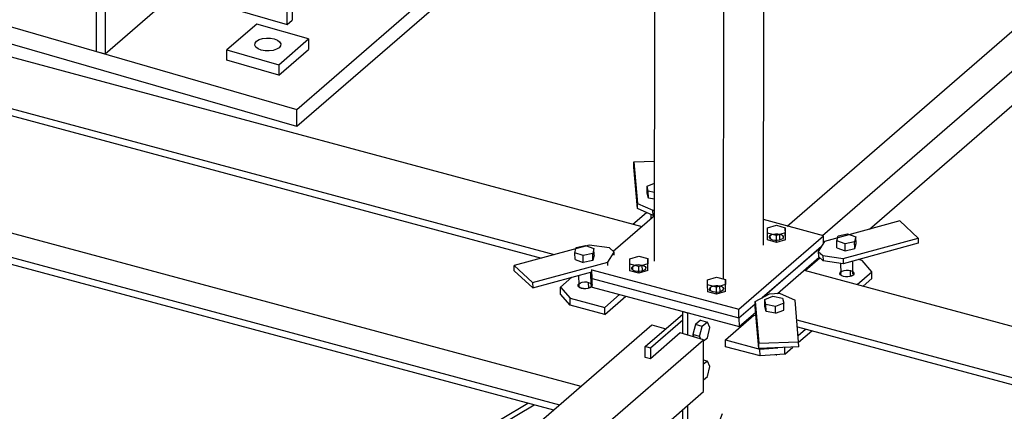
# Model space of a CAD drawing. Header units: millimetres. Extents: x -288865 to 11255, y 102926 to 380857.
# Tile 36 of 142: x -157514 to -156755, y 235157 to 235459. Entities that reach past the tile are written whole.
import ezdxf

# ---------------------------------------------------------------- set-up
doc = ezdxf.new("R2010")
doc.units = ezdxf.units.MM
doc.header["$MEASUREMENT"] = 0
doc.layers.add('TS_INNE_OBIEKTY', color=7, linetype='Continuous')
doc.layers.add('TS_LINIE_WIDOCZNE', color=7, linetype='Continuous')

# ---------------------------------------------------------------- blocks, each defined once
blk = doc.blocks.new('Part-68308383-1366 - 1330')
at = {"layer": 'TS_LINIE_WIDOCZNE', "color": 1, "linetype": 'Continuous'}
for p, q in [((7418.43, 10220.77), (7422.28, 10224.1)), ((7438.41, 10215), (7418.43, 10220.77)), ((7418.43, 10220.77), (7418.43, 10127.5)), ((7422.28, 10224.1), (7442.26, 10218.33)), ((7438.41, 10215), (7442.26, 10218.33)), ((7442.26, 10218.33), (7508.88, 10132.48)), ((7505.03, 10129.15), (7438.41, 10215)), ((7449.06, 10161.89), (7452.91, 10165.22)), ((7449.29, 10163.26), (7449.95, 10164.37)), ((7449.95, 10164.37), (7450.99, 10165.1)), ((7450.99, 10165.1), (7452.29, 10165.39)), ((7452.29, 10165.39), (7453.73, 10165.2)), ((7452.92, 10165.31), (7452.91, 10165.22)), ((7452.91, 10165.22), (7453.14, 10163.71)), ((7453.14, 10163.71), (7453.8, 10162.22)), ((7453.73, 10165.2), (7455.17, 10164.56)), ((7455.17, 10164.56), (7456.47, 10163.52)), ((7456.47, 10163.52), (7457.5, 10162.19)), ((7449.06, 10161.89), (7449.29, 10163.26)), ((7449.29, 10160.38), (7449.06, 10161.89)), ((7449.95, 10158.89), (7449.29, 10160.38)), ((7450.99, 10157.56), (7449.95, 10158.89)), ((7452.29, 10156.52), (7450.99, 10157.56)), ((7453.73, 10155.88), (7452.29, 10156.52)), ((7453.73, 10155.88), (7457.57, 10159.21)), ((7455.17, 10155.69), (7453.73, 10155.88)), ((7453.8, 10162.22), (7454.83, 10160.89)), ((7454.83, 10160.89), (7456.13, 10159.85)), ((7456.47, 10155.98), (7455.17, 10155.69)), ((7456.13, 10159.85), (7457.57, 10159.21)), ((7457.5, 10156.71), (7456.47, 10155.98)), ((7457.5, 10162.19), (7458.16, 10160.7)), ((7458.16, 10157.82), (7457.5, 10156.71)), ((7457.57, 10159.21), (7458.37, 10159.1)), ((7458.16, 10160.7), (7458.39, 10159.19)), ((7458.39, 10159.19), (7458.16, 10157.82)), ((7418.43, 10127.5), (7431.76, 10110.33)), ((7508.88, 10132.48), (7505.03, 10129.15)), ((7505.03, 10089.18), (7505.03, 10129.15)), ((7508.88, 10132.48), (7508.88, 10092.51)), ((7431.76, 10110.33), (7505.03, 10089.18)), ((7505.03, 10089.18), (7508.88, 10092.51))]:
    blk.add_line(p, q, dxfattribs=at)
blk = doc.blocks.new('Part-68308383-1379 - 1330')
at = {"layer": 'TS_LINIE_WIDOCZNE', "color": 1, "linetype": 'Continuous'}
for p, q in [((7666.46, 10156.94), (7525.95, 10197.5)), ((7325.02, 10168.93), (7246.15, 10100.63)), ((7512.62, 10023.71), (7666.46, 10156.94)), ((7666.46, 10143.62), (7666.46, 10156.94)), ((7666.46, 10143.62), (7512.62, 10010.38)), ((7246.15, 10100.63), (7512.62, 10023.71)), ((7246.15, 10087.31), (7246.15, 10100.63)), ((7512.62, 10010.38), (7246.15, 10087.31)), ((7512.62, 10010.38), (7512.62, 10023.71))]:
    blk.add_line(p, q, dxfattribs=at)
blk = doc.blocks.new('Part-68308383-1386 - 1330')
at = {"layer": 'TS_LINIE_WIDOCZNE', "color": 1, "linetype": 'Continuous'}
for p, q in [((7396.43, 10208.25), (7407.96, 10218.24)), ((7407.96, 10218.24), (7414.62, 10216.32)), ((7414.62, 10216.32), (7403.09, 10206.33)), ((7414.62, 10123.05), (7414.62, 10216.32)), ((7357.96, 10108.32), (7396.43, 10208.25)), ((7403.09, 10206.33), (7364.63, 10106.4)), ((7396.43, 10208.25), (7403.09, 10206.33)), ((7391.68, 10147.85), (7392.07, 10149.48)), ((7392.07, 10149.48), (7392.66, 10151.03)), ((7392.66, 10151.03), (7393.41, 10152.34)), ((7393.23, 10152.03), (7396.94, 10150.96)), ((7393.41, 10152.34), (7394.24, 10153.29)), ((7394.24, 10153.29), (7395.08, 10153.78)), ((7395.08, 10153.78), (7395.83, 10153.77)), ((7395.83, 10153.77), (7396.42, 10153.26)), ((7396.42, 10153.26), (7396.81, 10152.29)), ((7396.81, 10149.4), (7396.42, 10147.77)), ((7396.81, 10152.29), (7396.94, 10150.96)), ((7396.94, 10150.96), (7396.81, 10149.4)), ((7391.55, 10146.3), (7391.68, 10147.85)), ((7391.68, 10144.97), (7391.55, 10146.3)), ((7392.07, 10144), (7391.68, 10144.97)), ((7391.8, 10144.67), (7394.24, 10143.97)), ((7392.66, 10143.49), (7392.07, 10144)), ((7393.41, 10143.47), (7392.66, 10143.49)), ((7394.24, 10143.97), (7393.41, 10143.47)), ((7395.08, 10144.91), (7394.24, 10143.97)), ((7395.83, 10146.23), (7395.08, 10144.91)), ((7396.42, 10147.77), (7395.83, 10146.23)), ((7406.93, 10103.07), (7414.62, 10123.05)), ((7357.96, 10068.35), (7357.96, 10108.32)), ((7357.96, 10108.32), (7364.63, 10106.4)), ((7364.63, 10106.4), (7364.63, 10066.43)), ((7364.63, 10066.43), (7406.93, 10103.07)), ((7357.96, 10068.35), (7364.63, 10066.43))]:
    blk.add_line(p, q, dxfattribs=at)
blk = doc.blocks.new('Bolt-68308383-2367 - 1330')
at = {"layer": 'TS_INNE_OBIEKTY', "color": 1, "linetype": 'Continuous'}
for p, q in [((7875.49, 9932.27), (7882.42, 9934.33)), ((7875.49, 9928.34), (7875.49, 9932.27)), ((7875.6, 9923.03), (7875.49, 9928.34)), ((7882.42, 9926.48), (7875.49, 9928.34)), ((7882.42, 9934.33), (7889.34, 9932.48)), ((7889.34, 9928.55), (7882.42, 9926.48)), ((7889.44, 9927.17), (7889.34, 9932.48)), ((7889.34, 9932.48), (7889.34, 9928.55)), ((7889.44, 9923.24), (7889.34, 9928.55)), ((7882.52, 9921.17), (7875.6, 9923.03)), ((7882.52, 9921.17), (7882.42, 9926.48)), ((7889.44, 9923.24), (7882.52, 9921.17)), ((7889.44, 9923.24), (7889.44, 9927.17)), ((7769.4, 9908.4), (7776.32, 9910.47)), ((7769.4, 9904.47), (7769.4, 9908.4)), ((7776.32, 9910.47), (7783.24, 9908.61)), ((7783.35, 9903.3), (7783.24, 9908.61)), ((7783.24, 9908.61), (7783.24, 9904.68)), ((7769.5, 9899.16), (7769.4, 9904.47)), ((7776.32, 9902.61), (7769.4, 9904.47)), ((7776.42, 9897.3), (7769.5, 9899.16)), ((7783.24, 9904.68), (7776.32, 9902.61)), ((7776.42, 9897.3), (7776.32, 9902.61)), ((7783.35, 9899.37), (7776.42, 9897.3)), ((7783.35, 9899.37), (7783.24, 9904.68)), ((7783.35, 9899.37), (7783.35, 9903.3)), ((7829.34, 9892.3), (7836.26, 9894.36)), ((7829.34, 9888.37), (7829.34, 9892.3)), ((7836.26, 9894.36), (7843.18, 9892.51)), ((7843.29, 9887.2), (7843.18, 9892.51)), ((7843.18, 9892.51), (7843.18, 9888.58)), ((7829.45, 9883.06), (7829.34, 9888.37)), ((7836.26, 9886.51), (7829.34, 9888.37)), ((7836.37, 9881.2), (7829.45, 9883.06)), ((7843.18, 9888.58), (7836.26, 9886.51)), ((7836.37, 9881.2), (7836.26, 9886.51)), ((7843.29, 9883.27), (7836.37, 9881.2)), ((7843.29, 9883.27), (7843.18, 9888.58)), ((7843.29, 9883.27), (7843.29, 9887.2))]:
    blk.add_line(p, q, dxfattribs=at)
blk = doc.blocks.new('Part-68308383-1420 - 1330')
at = {"layer": 'TS_LINIE_WIDOCZNE', "color": 1, "linetype": 'Continuous'}
for p, q in [((7866.1, 9875.53), (7877.14, 9881.6)), ((7866.18, 9871.51), (7866.1, 9875.53)), ((7866.1, 9875.53), (7868.88, 9843.47)), ((7877.14, 9881.6), (7884.82, 9881.88)), ((7884.82, 9881.88), (7896.84, 9876.63)), ((7899.62, 9844.58), (7896.84, 9876.63)), ((7868.96, 9839.45), (7866.18, 9871.51)), ((7868.88, 9843.47), (7899.62, 9844.58)), ((7899.7, 9840.56), (7899.62, 9844.58)), ((7868.96, 9839.45), (7868.88, 9843.47)), ((7899.7, 9840.56), (7868.96, 9839.45))]:
    blk.add_line(p, q, dxfattribs=at)
blk = doc.blocks.new('Part-68308383-1421 - 1330')
at = {"layer": 'TS_LINIE_WIDOCZNE', "color": 1, "linetype": 'Continuous'}
for p, q in [((7772.44, 9983.25), (7788.47, 9983.83)), ((7772.52, 9979.23), (7772.44, 9983.25)), ((7772.44, 9983.25), (7775.22, 9951.19)), ((7775.3, 9947.17), (7772.52, 9979.23)), ((7775.3, 9947.17), (7775.22, 9951.19)), ((7775.22, 9951.19), (7787.24, 9945.95)), ((7787.32, 9941.93), (7775.3, 9947.17)), ((7787.24, 9945.95), (7788.42, 9945.99)), ((7787.32, 9941.93), (7787.24, 9945.95)), ((7788.41, 9941.97), (7787.32, 9941.93))]:
    blk.add_line(p, q, dxfattribs=at)
blk = doc.blocks.new('Part-68308383-1422 - 1330')
at = {"layer": 'TS_LINIE_WIDOCZNE', "color": 1, "linetype": 'Continuous'}
for p, q in [((7738.14, 9919.08), (7680.18, 9903.35)), ((7753.7, 9916.91), (7738.14, 9919.08)), ((7752.37, 9905.89), (7757.26, 9913.61)), ((7757.26, 9913.61), (7753.7, 9916.91)), ((7757.31, 9911.19), (7757.26, 9913.61)), ((7694.41, 9890.16), (7752.37, 9905.89)), ((7752.42, 9903.46), (7752.37, 9905.89)), ((7680.18, 9903.35), (7694.41, 9890.16)), ((7680.26, 9899.33), (7680.18, 9903.35)), ((7694.49, 9886.14), (7680.26, 9899.33)), ((7694.49, 9886.14), (7740.2, 9898.54)), ((7694.41, 9890.16), (7694.49, 9886.14))]:
    blk.add_line(p, q, dxfattribs=at)
blk = doc.blocks.new('Part-68308383-1423 - 1330')
at = {"layer": 'TS_LINIE_WIDOCZNE', "color": 1, "linetype": 'Continuous'}
for p, q in [((7977.65, 9937.67), (7919.69, 9921.94)), ((7991.88, 9924.48), (7977.65, 9937.67)), ((7919.69, 9921.94), (7914.8, 9914.22)), ((7933.92, 9908.75), (7991.88, 9924.48)), ((7991.96, 9920.46), (7934, 9904.73)), ((7991.88, 9924.48), (7991.96, 9920.46)), ((7914.8, 9914.22), (7918.36, 9910.92)), ((7914.8, 9914.22), (7914.88, 9910.2)), ((7914.88, 9910.2), (7918.44, 9906.9)), ((7918.36, 9910.92), (7933.92, 9908.75)), ((7918.36, 9910.92), (7918.44, 9906.9)), ((7934, 9904.73), (7918.44, 9906.9)), ((7933.92, 9908.75), (7934, 9904.73))]:
    blk.add_line(p, q, dxfattribs=at)
blk = doc.blocks.new('Part-68308383-1792 - 1330')
at = {"layer": 'TS_LINIE_WIDOCZNE', "color": 1, "linetype": 'Continuous'}
for p, q in [((7871.6, 9878.56), (7917.25, 9918.09)), ((7883.24, 9881.82), (7915.42, 9909.69)), ((7740.34, 9893.35), (7740.3, 9893.32)), ((7740.3, 9893.32), (7853.53, 9862.9)), ((7740.43, 9886.63), (7740.3, 9893.32)), ((7740.43, 9886.63), (7853.66, 9856.2)), ((7853.53, 9862.9), (7866.14, 9873.82)), ((7853.66, 9856.2), (7866.54, 9867.36)), ((7853.53, 9862.9), (7853.66, 9856.2))]:
    blk.add_line(p, q, dxfattribs=at)
blk = doc.blocks.new('Part-68308383-1703 - 1330')
at = {"layer": 'TS_LINIE_WIDOCZNE', "color": 1, "linetype": 'Continuous'}
for p, q in [((7788.36, 9906.75), (7788.94, 10295.22)), ((7872.42, 9919.08), (7872.99, 10293.56)), ((7841.65, 9892.44), (7842.24, 10279.83))]:
    blk.add_line(p, q, dxfattribs=at)
blk = doc.blocks.new('Part-68308383-1791 - 1330')
at = {"layer": 'TS_LINIE_WIDOCZNE', "color": 1, "linetype": 'Continuous'}
for p, q in [((7756.56, 9914.26), (7788.41, 9941.84)), ((7918.78, 9926.27), (7872.45, 9938.71)), ((7853.39, 9869.64), (7918.78, 9926.27)), ((7877.06, 9924.87), (7877.14, 9925.7)), ((7877.06, 9924.77), (7877.06, 9924.87)), ((7877.49, 9924.07), (7877.06, 9924.87)), ((7877.14, 9925.7), (7877.75, 9926.48)), ((7878.41, 9923.39), (7877.49, 9924.07)), ((7877.75, 9926.48), (7878.81, 9927.14)), ((7877.8, 9923.85), (7877.75, 9926.48)), ((7879.72, 9922.89), (7878.41, 9923.39)), ((7878.81, 9927.14), (7880.22, 9927.61)), ((7881.29, 9922.62), (7879.72, 9922.89)), ((7880.22, 9927.61), (7881.85, 9927.85)), ((7882.97, 9922.6), (7881.29, 9922.62)), ((7881.85, 9927.85), (7883.53, 9927.83)), ((7884.6, 9922.84), (7882.97, 9922.6)), ((7883.53, 9927.83), (7885.1, 9927.56)), ((7886.01, 9923.31), (7884.6, 9922.84)), ((7885.19, 9923.04), (7885.1, 9927.56)), ((7885.1, 9927.56), (7886.41, 9927.06)), ((7887.07, 9923.97), (7886.01, 9923.31)), ((7886.41, 9927.06), (7887.33, 9926.37)), ((7887.68, 9924.75), (7887.07, 9923.97)), ((7887.33, 9926.37), (7887.76, 9925.58)), ((7887.76, 9925.58), (7887.68, 9924.75)), ((7887.77, 9925.48), (7887.76, 9925.58)), ((7918.89, 9920.67), (7918.78, 9926.27)), ((7871.47, 9878.48), (7917.31, 9918.18)), ((7740.17, 9900.06), (7740.3, 9900.17)), ((7740.17, 9900.06), (7853.39, 9869.64)), ((7740.3, 9893.36), (7740.17, 9900.06)), ((7770.96, 9901), (7771.05, 9901.83)), ((7770.96, 9900.9), (7770.96, 9901)), ((7771.39, 9900.21), (7770.96, 9901)), ((7771.05, 9901.83), (7771.65, 9902.61)), ((7772.31, 9899.52), (7771.39, 9900.21)), ((7771.65, 9902.61), (7772.71, 9903.27)), ((7771.7, 9899.98), (7771.65, 9902.61)), ((7773.62, 9899.02), (7772.31, 9899.52)), ((7772.71, 9903.27), (7774.12, 9903.74)), ((7775.19, 9898.75), (7773.62, 9899.02)), ((7774.12, 9903.74), (7775.75, 9903.98)), ((7776.88, 9898.73), (7775.19, 9898.75)), ((7775.75, 9903.98), (7777.43, 9903.96)), ((7778.5, 9898.97), (7776.88, 9898.73)), ((7777.43, 9903.96), (7779.01, 9903.69)), ((7779.92, 9899.44), (7778.5, 9898.97)), ((7779.1, 9899.17), (7779.01, 9903.69)), ((7779.01, 9903.69), (7780.31, 9903.19)), ((7780.98, 9900.1), (7779.92, 9899.44)), ((7780.31, 9903.19), (7781.23, 9902.51)), ((7781.58, 9900.88), (7780.98, 9900.1)), ((7781.23, 9902.51), (7781.67, 9901.71)), ((7781.67, 9901.71), (7781.58, 9900.88)), ((7781.67, 9901.62), (7781.67, 9901.71)), ((7740.3, 9893.36), (7853.53, 9862.94)), ((7830.9, 9884.9), (7830.99, 9885.73)), ((7830.9, 9884.8), (7830.9, 9884.9)), ((7831.34, 9884.1), (7830.9, 9884.9)), ((7830.99, 9885.73), (7831.59, 9886.51)), ((7832.26, 9883.42), (7831.34, 9884.1)), ((7831.59, 9886.51), (7832.65, 9887.17)), ((7831.65, 9883.88), (7831.59, 9886.51)), ((7833.56, 9882.92), (7832.26, 9883.42)), ((7832.65, 9887.17), (7834.07, 9887.64)), ((7835.14, 9882.65), (7833.56, 9882.92)), ((7834.07, 9887.64), (7835.69, 9887.88)), ((7836.82, 9882.63), (7835.14, 9882.65)), ((7835.69, 9887.88), (7837.38, 9887.86)), ((7838.45, 9882.87), (7836.82, 9882.63)), ((7837.38, 9887.86), (7838.95, 9887.59)), ((7839.86, 9883.34), (7838.45, 9882.87)), ((7839.04, 9883.07), (7838.95, 9887.59)), ((7838.95, 9887.59), (7840.26, 9887.08)), ((7840.92, 9884), (7839.86, 9883.34)), ((7840.26, 9887.08), (7841.18, 9886.4)), ((7841.52, 9884.78), (7840.92, 9884)), ((7841.18, 9886.4), (7841.61, 9885.61)), ((7841.61, 9885.61), (7841.52, 9884.78)), ((7841.61, 9885.51), (7841.61, 9885.61)), ((7853.53, 9862.94), (7853.39, 9869.64)), ((7853.53, 9862.94), (7866.14, 9873.86))]:
    blk.add_line(p, q, dxfattribs=at)
blk = doc.blocks.new('Part-68308383-2302 - 1330')
at = {"layer": 'TS_LINIE_WIDOCZNE', "color": 1, "linetype": 'Continuous'}
for p, q in [((7890.83, 9933.78), (8216.65, 10215.94)), ((7917.95, 9926.49), (8243.29, 10208.25)), ((7954.31, 9931.33), (8266.37, 10201.59))]:
    blk.add_line(p, q, dxfattribs=at)
blk = doc.blocks.new('Part-68308383-1871 - 1330')
at = {"layer": 'TS_LINIE_WIDOCZNE', "color": 1, "linetype": 'Continuous'}
for p, q in [((7781.27, 9840.8), (7810.26, 9865.92)), ((7810.26, 9861.3), (7785.26, 9839.65)), ((7785.26, 9839.65), (7781.27, 9840.8)), ((7781.27, 9832.48), (7781.27, 9840.8)), ((7785.26, 9839.65), (7785.26, 9831.32))]:
    blk.add_line(p, q, dxfattribs=at)
blk = doc.blocks.new('Part-68308383-1873 - 1330')
at = {"layer": 'TS_LINIE_WIDOCZNE', "color": 1, "linetype": 'Continuous'}
for p, q in [((7810.26, 9867.69), (7810.42, 9867.82)), ((7814.26, 9866.54), (7810.26, 9867.69)), ((7810.26, 9850.75), (7810.26, 9867.69)), ((7814.26, 9866.54), (7814.48, 9866.73)), ((7814.26, 9849.6), (7814.26, 9866.54)), ((7810.26, 9758.44), (7810.26, 9792.23)), ((7814.26, 9757.29), (7814.26, 9795.7)), ((7836.12, 9776.77), (7840.95, 9789.33)), ((7814.26, 9757.29), (7824.47, 9766.13)), ((7814.26, 9757.29), (7810.26, 9758.44))]:
    blk.add_line(p, q, dxfattribs=at)
blk = doc.blocks.new('Part-68308383-1928 - 1330')
at = {"layer": 'TS_LINIE_WIDOCZNE', "color": 1, "linetype": 'Continuous'}
for p, q in [((7481.65, 10089.49), (7458.57, 10069.51)), ((7521.62, 10077.95), (7481.65, 10089.49)), ((7498.54, 10057.97), (7521.62, 10077.95)), ((7521.62, 10077.95), (7521.62, 10069.96)), ((7458.57, 10069.51), (7498.54, 10057.97)), ((7458.57, 10061.51), (7458.57, 10069.51)), ((7498.54, 10049.98), (7521.62, 10069.96)), ((7498.54, 10049.98), (7458.57, 10061.51)), ((7498.54, 10057.97), (7498.54, 10049.98))]:
    blk.add_line(p, q, dxfattribs=at)
blk = doc.blocks.new('Part-68308383-1957 - 1330')
at = {"layer": 'TS_LINIE_WIDOCZNE', "color": 1, "linetype": 'Continuous'}
for p, q in [((7904.72, 9899.45), (7915.97, 9909.19)), ((7948.51, 9907.14), (7945.69, 9907.9)), ((7956.06, 9898.56), (7948.51, 9907.14)), ((7931.51, 9896.82), (7931.59, 9897.65)), ((7931.59, 9897.65), (7932.2, 9898.43)), ((7932.2, 9898.43), (7933.26, 9899.09)), ((7932.25, 9895.8), (7932.2, 9898.43)), ((7933.26, 9899.09), (7934.67, 9899.56)), ((7934.67, 9899.56), (7936.3, 9899.8)), ((7936.3, 9899.8), (7937.98, 9899.79)), ((7937.98, 9899.79), (7939.55, 9899.51)), ((7939.64, 9894.99), (7939.55, 9899.51)), ((7939.55, 9899.51), (7940.86, 9899.01)), ((7940.86, 9899.01), (7941.78, 9898.33)), ((7941.78, 9898.33), (7942.22, 9897.54)), ((7944.68, 9888.71), (7956.06, 9898.56)), ((7956.17, 9893.21), (7956.06, 9898.56)), ((7931.94, 9896.03), (7931.51, 9896.82)), ((7932.86, 9895.35), (7931.94, 9896.03)), ((7934.17, 9894.85), (7932.86, 9895.35)), ((7935.74, 9894.58), (7934.17, 9894.85)), ((7937.42, 9894.56), (7935.74, 9894.58)), ((7939.05, 9894.8), (7937.42, 9894.56)), ((7940.46, 9895.27), (7939.05, 9894.8)), ((7941.52, 9895.93), (7940.46, 9895.27)), ((7942.13, 9896.71), (7941.52, 9895.93)), ((7942.22, 9897.54), (7942.13, 9896.71)), ((7949.49, 9887.42), (7956.17, 9893.21))]:
    blk.add_line(p, q, dxfattribs=at)
blk = doc.blocks.new('Part-68308383-1958 - 1330')
at = {"layer": 'TS_LINIE_WIDOCZNE', "color": 1, "linetype": 'Continuous'}
for p, q in [((7843.14, 9846.12), (7865, 9865.05)), ((7899.2, 9849.32), (7904.98, 9854.33)), ((7899.62, 9844.24), (7909.79, 9853.04)), ((7843.24, 9840.76), (7843.14, 9846.12)), ((7843.14, 9846.12), (7869.78, 9838.96)), ((7869.89, 9833.6), (7843.24, 9840.76)), ((7869.78, 9838.96), (7883.49, 9839.98)), ((7869.89, 9833.6), (7869.78, 9838.96)), ((7888.98, 9835.02), (7888.87, 9840.17)), ((7888.98, 9835.02), (7895.19, 9840.4)), ((7888.98, 9835.02), (7869.89, 9833.6))]:
    blk.add_line(p, q, dxfattribs=at)
blk = doc.blocks.new('Part-68308383-1959 - 1330')
at = {"layer": 'TS_LINIE_WIDOCZNE', "color": 1, "linetype": 'Continuous'}
blk.add_line((7771.77, 9935.16), (7782.17, 9944.17), dxfattribs=at)
blk = doc.blocks.new('Part-68308383-1960 - 1330')
at = {"layer": 'TS_LINIE_WIDOCZNE', "color": 1, "linetype": 'Continuous'}
for p, q in [((7724.6, 9894.31), (7715.79, 9886.68)), ((7731.28, 9889.92), (7732.69, 9890.4)), ((7732.69, 9890.4), (7734.32, 9890.64)), ((7734.32, 9890.64), (7736, 9890.62)), ((7736, 9890.62), (7737.59, 9890.35)), ((7737.69, 9885.81), (7737.59, 9890.35)), ((7737.59, 9890.35), (7738.9, 9889.84)), ((7715.79, 9886.68), (7723.34, 9878.11)), ((7715.9, 9881.33), (7715.79, 9886.68)), ((7729.53, 9887.64), (7729.62, 9888.47)), ((7729.96, 9886.84), (7729.53, 9887.64)), ((7729.62, 9888.47), (7730.22, 9889.26)), ((7730.88, 9886.16), (7729.96, 9886.84)), ((7730.22, 9889.26), (7731.28, 9889.92)), ((7730.28, 9886.61), (7730.22, 9889.26)), ((7732.2, 9885.65), (7730.88, 9886.16)), ((7733.77, 9885.38), (7732.2, 9885.65)), ((7735.45, 9885.36), (7733.77, 9885.38)), ((7737.08, 9885.6), (7735.45, 9885.36)), ((7738.49, 9886.08), (7737.08, 9885.6)), ((7739.55, 9886.74), (7738.49, 9886.08)), ((7738.9, 9889.84), (7739.82, 9889.16)), ((7740.16, 9887.53), (7739.55, 9886.74)), ((7739.82, 9889.16), (7740.25, 9888.36)), ((7740.25, 9888.36), (7740.16, 9887.53)), ((7723.45, 9872.75), (7715.9, 9881.33)), ((7723.34, 9878.11), (7749.98, 9870.95)), ((7723.45, 9872.75), (7723.34, 9878.11)), ((7749.98, 9870.95), (7761.54, 9880.95)), ((7750.09, 9865.59), (7766.34, 9879.66)), ((7750.09, 9865.59), (7723.45, 9872.75)), ((7750.09, 9865.59), (7749.98, 9870.95))]:
    blk.add_line(p, q, dxfattribs=at)
blk = doc.blocks.new('Part-68308383-2298 - 1330')
at = {"layer": 'TS_LINIE_WIDOCZNE', "color": 1, "linetype": 'Continuous'}
for p, q in [((6487.66, 8732.95), (7786.36, 9857.65)), ((7786.36, 9857.65), (7797.13, 9854.54)), ((6528.33, 8722.02), (7826.33, 9846.12)), ((7808.34, 9851.31), (7785.26, 9831.32)), ((7826.33, 9846.12), (7808.34, 9851.31)), ((7826.33, 9806.15), (7826.33, 9846.12)), ((7785.26, 9831.32), (7781.27, 9832.48)), ((6593.31, 8738.32), (7826.33, 9806.15))]:
    blk.add_line(p, q, dxfattribs=at)
blk = doc.blocks.new('Part-68308383-2209 - 1330')
at = {"layer": 'TS_LINIE_WIDOCZNE', "color": 1, "linetype": 'Continuous'}
for p, q in [((4642.96, 10775.8), (7778.59, 9933.33)), ((6288.67, 10293.92), (7711.12, 9911.75)), ((6289.14, 10288.47), (7701.25, 9909.07)), ((6228.55, 10214.17), (7731.69, 9810.31)), ((6210.76, 10194.92), (7710.51, 9791.97)), ((6214.99, 10199.11), (7715.21, 9796.04)), ((7903.85, 9899.68), (8648.22, 9699.68)), ((7864.16, 9865.3), (7866.78, 9864.59)), ((7898.15, 9861.5), (8613.22, 9669.37)), ((7898.62, 9856.04), (8613.22, 9664.04))]:
    blk.add_line(p, q, dxfattribs=at)
blk = doc.blocks.new('Part-68308383-2221 - 1330')
at = {"layer": 'TS_LINIE_WIDOCZNE', "color": 1, "linetype": 'Continuous'}
for p, q in [((7049.59, 9412.37), (7695.59, 9795.98)), ((7064.97, 9425.69), (7690.74, 9797.29)), ((7089.86, 9400.74), (7627.23, 9719.85)), ((7049.59, 9412.37), (7064.97, 9425.69)), ((7089.86, 9400.74), (7049.59, 9412.37))]:
    blk.add_line(p, q, dxfattribs=at)
blk = doc.blocks.new('Bolt-68308383-2426 - 1330')
at = {"layer": 'TS_INNE_OBIEKTY', "color": 1, "linetype": 'Continuous'}
for p, q in [((7823.95, 9861.21), (7819.96, 9857.75)), ((7823.95, 9861.21), (7829.23, 9859.69)), ((7829.23, 9859.69), (7825.23, 9856.23)), ((7831.23, 9855.42), (7829.23, 9859.69)), ((7819.96, 9857.75), (7817.96, 9850.02)), ((7825.23, 9856.23), (7819.96, 9857.75)), ((7823.23, 9848.5), (7825.23, 9856.23)), ((7829.23, 9847.7), (7831.23, 9855.42)), ((7823.23, 9848.5), (7817.96, 9850.02)), ((7817.96, 9850.02), (7818.76, 9848.3)), ((7824.04, 9846.78), (7823.23, 9848.5)), ((7826.33, 9845.19), (7829.23, 9847.7)), ((7826.33, 9830.55), (7829.23, 9829.71)), ((7829.23, 9829.71), (7826.33, 9827.2)), ((7831.23, 9825.45), (7829.23, 9829.71)), ((7829.23, 9817.72), (7831.23, 9825.45)), ((7826.33, 9815.21), (7829.23, 9817.72))]:
    blk.add_line(p, q, dxfattribs=at)
blk = doc.blocks.new('Bolt-68308383-2488 - 1330')
at = {"layer": 'TS_INNE_OBIEKTY', "color": 1, "linetype": 'Continuous'}
for p, q in [((7873.43, 9877.12), (7879.83, 9879.57)), ((7873.54, 9871.82), (7873.43, 9877.12)), ((7874.39, 9873.24), (7873.43, 9877.12)), ((7879.83, 9879.57), (7887.18, 9878.14)), ((7887.18, 9878.14), (7888.13, 9874.26)), ((7874.49, 9867.93), (7873.54, 9871.82)), ((7874.49, 9867.93), (7874.39, 9873.24)), ((7881.74, 9871.8), (7874.39, 9873.24)), ((7881.84, 9866.5), (7874.49, 9867.93)), ((7888.13, 9874.26), (7881.74, 9871.8)), ((7881.84, 9866.5), (7881.74, 9871.8)), ((7881.84, 9866.5), (7888.24, 9868.95)), ((7888.24, 9868.95), (7888.13, 9874.26)), ((7881.99, 9834.5), (7882.48, 9834.4)), ((7882.48, 9834.4), (7882.47, 9834.53)), ((7882.48, 9834.4), (7882.9, 9834.56))]:
    blk.add_line(p, q, dxfattribs=at)
blk = doc.blocks.new('Bolt-68308383-2489 - 1330')
at = {"layer": 'TS_INNE_OBIEKTY', "color": 1, "linetype": 'Continuous'}
for p, q in [((7782.66, 9964.47), (7788.45, 9966.69)), ((7782.76, 9959.16), (7782.66, 9964.47)), ((7783.61, 9960.58), (7782.66, 9964.47)), ((7783.72, 9955.28), (7782.76, 9959.16)), ((7783.72, 9955.28), (7783.61, 9960.58)), ((7788.44, 9959.64), (7783.61, 9960.58)), ((7788.43, 9954.36), (7783.72, 9955.28)), ((7785.88, 9939.65), (7785.82, 9942.58))]:
    blk.add_line(p, q, dxfattribs=at)
blk = doc.blocks.new('Bolt-68308383-2490 - 1330')
at = {"layer": 'TS_INNE_OBIEKTY', "color": 1, "linetype": 'Continuous'}
for p, q in [((7727, 9913.18), (7727.96, 9917.1)), ((7727.11, 9907.88), (7727, 9913.18)), ((7733.4, 9910.92), (7727, 9913.18)), ((7727.96, 9917.1), (7735.31, 9918.75)), ((7735.31, 9918.75), (7741.7, 9916.49)), ((7741.7, 9916.49), (7740.75, 9912.58)), ((7741.81, 9911.18), (7741.7, 9916.49)), ((7727.11, 9907.88), (7733.5, 9905.62)), ((7740.75, 9912.58), (7733.4, 9910.92)), ((7733.5, 9905.62), (7733.4, 9910.92)), ((7740.85, 9907.27), (7733.5, 9905.62)), ((7740.85, 9907.27), (7740.75, 9912.58)), ((7741.81, 9911.18), (7740.85, 9907.27)), ((7739.46, 9887.9), (7739.26, 9898.29)), ((7730.3, 9888.3), (7730.15, 9895.82)), ((7729.52, 9887.78), (7729.63, 9888.61)), ((7729.93, 9886.99), (7729.52, 9887.78)), ((7729.63, 9888.61), (7730.26, 9889.39)), ((7730.83, 9886.3), (7729.93, 9886.99)), ((7732.12, 9885.79), (7730.83, 9886.3)), ((7733.68, 9885.5), (7732.12, 9885.79)), ((7735.36, 9885.47), (7733.68, 9885.5)), ((7737, 9885.7), (7735.36, 9885.47)), ((7738.42, 9886.16), (7737, 9885.7)), ((7739.5, 9886.81), (7738.42, 9886.16)), ((7739.43, 9889.52), (7739.83, 9889.21)), ((7740.13, 9887.59), (7739.5, 9886.81)), ((7739.83, 9889.21), (7740.24, 9888.42)), ((7740.24, 9888.42), (7740.13, 9887.59))]:
    blk.add_line(p, q, dxfattribs=at)
blk = doc.blocks.new('Bolt-68308383-2491 - 1330')
at = {"layer": 'TS_INNE_OBIEKTY', "color": 1, "linetype": 'Continuous'}
for p, q in [((7929.09, 9922.23), (7930.04, 9926.15)), ((7929.19, 9916.93), (7929.09, 9922.23)), ((7935.48, 9919.97), (7929.09, 9922.23)), ((7930.04, 9926.15), (7937.39, 9927.8)), ((7942.83, 9921.63), (7935.48, 9919.97)), ((7937.39, 9927.8), (7943.79, 9925.54)), ((7943.79, 9925.54), (7942.83, 9921.63)), ((7942.94, 9916.32), (7942.83, 9921.63)), ((7943.89, 9920.23), (7943.79, 9925.54)), ((7929.19, 9916.93), (7935.58, 9914.67)), ((7935.58, 9914.67), (7935.48, 9919.97)), ((7935.58, 9914.67), (7942.94, 9916.32)), ((7942.94, 9916.32), (7943.89, 9920.23)), ((7941.55, 9896.95), (7941.35, 9906.72)), ((7931.6, 9896.83), (7931.72, 9897.66)), ((7931.72, 9897.66), (7932.34, 9898.44)), ((7932.38, 9897.35), (7932.23, 9904.98)), ((7941.51, 9898.57), (7941.92, 9898.26)), ((7941.92, 9898.26), (7942.33, 9897.47)), ((7932.01, 9896.04), (7931.6, 9896.83)), ((7931.61, 9896.64), (7931.6, 9896.83)), ((7932.91, 9895.35), (7932.01, 9896.04)), ((7934.2, 9894.84), (7932.91, 9895.35)), ((7935.77, 9894.55), (7934.2, 9894.84)), ((7937.45, 9894.52), (7935.77, 9894.55)), ((7939.08, 9894.75), (7937.45, 9894.52)), ((7940.51, 9895.21), (7939.08, 9894.75)), ((7941.59, 9895.86), (7940.51, 9895.21)), ((7942.21, 9896.64), (7941.59, 9895.86)), ((7942.33, 9897.47), (7942.21, 9896.64))]:
    blk.add_line(p, q, dxfattribs=at)
blk = doc.blocks.new('Bolt-68308383-2579 - 1330')
at = {"layer": 'TS_INNE_OBIEKTY', "color": 1, "linetype": 'Continuous'}
for p, q in [((7480.15, 10073.21), (7480.31, 10074.77)), ((7480.96, 10071.7), (7480.15, 10073.21)), ((7480.31, 10074.77), (7481.43, 10076.23)), ((7481.43, 10076.23), (7483.4, 10077.45)), ((7483.4, 10077.45), (7486.03, 10078.3)), ((7486.03, 10078.3), (7489.05, 10078.7)), ((7489.05, 10078.7), (7492.17, 10078.62)), ((7492.17, 10078.62), (7495.09, 10078.06)), ((7495.09, 10078.06), (7497.52, 10077.08)), ((7497.52, 10077.08), (7499.23, 10075.76)), ((7499.87, 10072.69), (7498.75, 10071.23)), ((7499.23, 10075.76), (7500.04, 10074.25)), ((7500.04, 10074.25), (7499.87, 10072.69)), ((7482.66, 10070.39), (7480.96, 10071.7)), ((7485.09, 10069.4), (7482.66, 10070.39)), ((7488.01, 10068.84), (7485.09, 10069.4)), ((7491.14, 10068.76), (7488.01, 10068.84)), ((7494.16, 10069.16), (7491.14, 10068.76)), ((7496.78, 10070.02), (7494.16, 10069.16)), ((7498.75, 10071.23), (7496.78, 10070.02))]:
    blk.add_line(p, q, dxfattribs=at)

msp = doc.modelspace()

# ---------------------------------------------------------------- block references
for name in ['Part-68308383-2302 - 1330', 'Part-68308383-2209 - 1330', 'Part-68308383-1703 - 1330', 'Part-68308383-1386 - 1330', 'Part-68308383-1366 - 1330', 'Part-68308383-1379 - 1330', 'Part-68308383-1928 - 1330', 'Bolt-68308383-2579 - 1330', 'Part-68308383-1421 - 1330', 'Bolt-68308383-2489 - 1330', 'Part-68308383-1959 - 1330', 'Part-68308383-1791 - 1330', 'Part-68308383-1423 - 1330', 'Bolt-68308383-2367 - 1330', 'Bolt-68308383-2491 - 1330', 'Part-68308383-1422 - 1330', 'Bolt-68308383-2490 - 1330', 'Part-68308383-1792 - 1330', 'Part-68308383-1957 - 1330', 'Part-68308383-1960 - 1330', 'Part-68308383-1420 - 1330', 'Bolt-68308383-2488 - 1330', 'Part-68308383-1873 - 1330', 'Part-68308383-1871 - 1330', 'Bolt-68308383-2426 - 1330', 'Part-68308383-1958 - 1330', 'Part-68308383-2298 - 1330', 'Part-68308383-2221 - 1330']:
    msp.add_blockref(name, (-164812.87, 225365.85))

doc.saveas('drawing.dxf')
